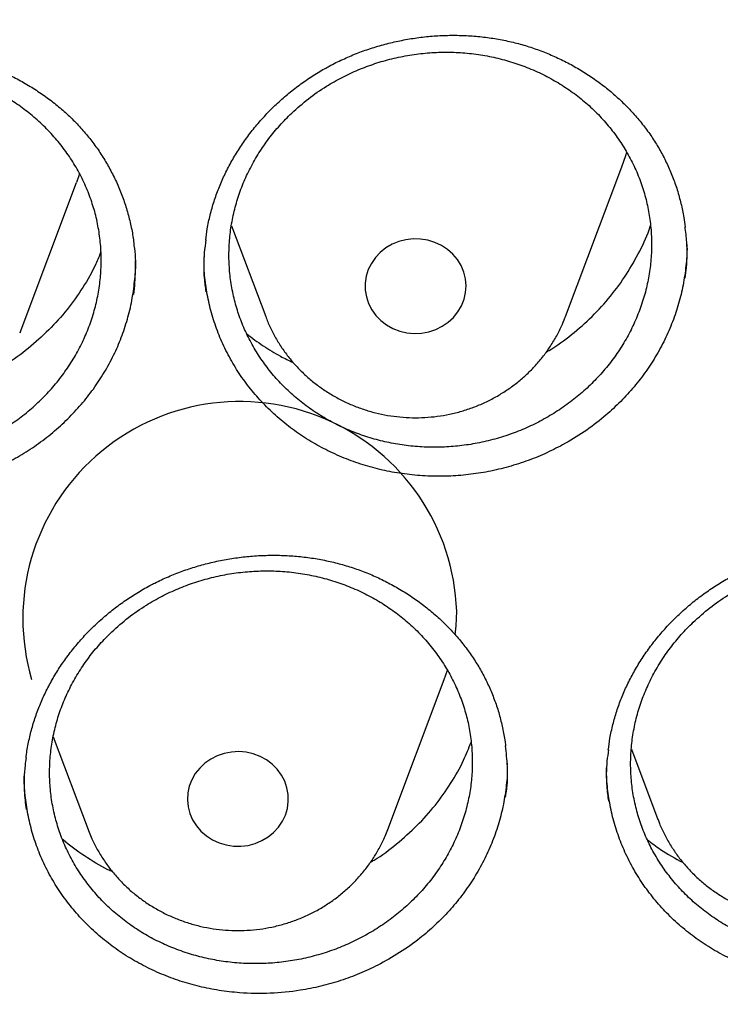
# Model space of a CAD drawing. Header units: millimetres. Extents: x 8 to 795, y 12 to 1770.
# Tile 115 of 136: x 409.44 to 414.99, y 1605.08 to 1612.89. Entities that reach past the tile are written whole.
import ezdxf

# ---------------------------------------------------------------- set-up
doc = ezdxf.new("R2010")
doc.units = ezdxf.units.MM

msp = doc.modelspace()

# ---------------------------------------------------------------- linework, layer by layer
at = {"color": 7, "linetype": 'Continuous', "lineweight": 30}
for p, q in [((413.7667, 1610.5369), (414.2137, 1611.7251)), ((409.9149, 1611.67), (409.8904, 1611.6)), ((409.4434, 1610.4117), (409.8904, 1611.6)), ((411.1193, 1611.2577), (411.3905, 1610.5369)), ((413.7631, 1610.5274), (413.7667, 1610.5369)), ((409.4434, 1610.4117), (409.4409, 1610.4053)), ((412.8054, 1607.6586), (412.831, 1607.7323)), ((412.3584, 1606.4704), (412.8054, 1607.6586)), ((409.7061, 1607.2042), (409.9822, 1606.4704)), ((414.2893, 1607.1073), (414.4989, 1606.5501)), ((413.3049, 1606.996), (413.305, 1606.9828)), ((409.9822, 1606.4704), (409.9851, 1606.4628))]:
    msp.add_line(p, q, dxfattribs=at)
at = {"color": 7, "linetype": 'Continuous', "lineweight": 30, "flags": 128}
for points in [[(414.2137, 1611.7251), (414.2439, 1611.8133), (414.2521, 1611.8406)], [(412.1873, 1610.8564), (412.1794, 1610.8021), (412.18, 1610.7473), (412.189, 1610.6932), (412.2064, 1610.6409), (412.2317, 1610.5915), (412.2644, 1610.5461), (412.3038, 1610.5057), (412.349, 1610.471), (412.3992, 1610.443), (412.4531, 1610.422), (412.5098, 1610.4087), (412.5679, 1610.4032), (412.6262, 1610.4058), (412.6835, 1610.4162), (412.7386, 1610.4344), (412.7903, 1610.46), (412.8375, 1610.4923), (412.8791, 1610.5307), (412.9143, 1610.5744), (412.9424, 1610.6224), (412.9627, 1610.6738), (412.9749, 1610.7274), (412.9786, 1610.782), (412.9738, 1610.8366), (412.9605, 1610.89), (412.9391, 1610.941), (412.91, 1610.9885), (412.8739, 1611.0315), (412.8315, 1611.0692), (412.7836, 1611.1006), (412.7314, 1611.1252), (412.676, 1611.1424), (412.6185, 1611.1518), (412.5601, 1611.1533), (412.5021, 1611.1467), (412.4458, 1611.1324), (412.3922, 1611.1104), (412.3427, 1611.0814), (412.2982, 1611.046), (412.2596, 1611.0048), (412.2279, 1610.9588), (412.2036, 1610.909), (412.1873, 1610.8564)], [(412.893, 1608.0146), (412.8999, 1608.0853), (412.9043, 1608.2001)], [(410.8049, 1606.8645), (410.7851, 1606.813), (410.7735, 1606.7593), (410.7703, 1606.7045), (410.7757, 1606.65), (410.7895, 1606.5968), (410.8115, 1606.546), (410.841, 1606.4987), (410.8776, 1606.456), (410.9204, 1606.4188), (410.9686, 1606.3878), (411.021, 1606.3637), (411.0767, 1606.347), (411.1343, 1606.3381), (411.1927, 1606.3372), (411.2506, 1606.3442), (411.3068, 1606.3591), (411.3601, 1606.3815), (411.4093, 1606.411), (411.4535, 1606.4468), (411.4916, 1606.4883), (411.5228, 1606.5346), (411.5466, 1606.5847), (411.5623, 1606.6374), (411.5697, 1606.6918), (411.5686, 1606.7465), (411.5589, 1606.8006), (411.541, 1606.8527), (411.5152, 1606.9019), (411.482, 1606.947), (411.4422, 1606.987), (411.3966, 1607.0213), (411.3462, 1607.0489), (411.292, 1607.0693), (411.2353, 1607.0822), (411.1771, 1607.0871), (411.1188, 1607.084), (411.0616, 1607.073), (411.0067, 1607.0543), (410.9553, 1607.0283), (410.9085, 1606.9956), (410.8672, 1606.9568), (410.8324, 1606.9128), (410.8049, 1606.8645)]]:
    msp.add_lwpolyline(points, dxfattribs=at)
at = {"color": 7, "linetype": 'Continuous', "lineweight": 30}
msp.add_arc((411.1853, 1608.1432), 1.7199, 1.89482, 196.36603, dxfattribs=at)
for points, knots in [([(356.4037, 1618.2283), (356.4013, 1618.1935), (356.3966, 1618.1228), (356.3904, 1618.0059), (356.3836, 1617.881), (356.3756, 1617.7496), (356.3675, 1617.6087), (356.3596, 1617.4575), (356.3511, 1617.2788), (356.3425, 1617.0702), (356.3344, 1616.8294), (356.3271, 1616.5403), (356.3219, 1616.1986), (356.3208, 1615.7999), (356.3255, 1615.3723), (356.3372, 1614.9124), (356.3571, 1614.4265), (356.3858, 1613.9246), (356.423, 1613.4203), (356.4683, 1612.9175), (356.5218, 1612.4164), (356.5832, 1611.9172), (356.6704, 1611.292), (356.792, 1610.5429), (356.9587, 1609.6727), (357.111, 1608.9838), (357.2344, 1608.4731), (357.3194, 1608.1377), (357.4067, 1607.8084), (357.4938, 1607.4937), (357.5776, 1607.202), (357.6565, 1606.9369), (357.7298, 1606.6981), (357.7967, 1606.4855), (357.8568, 1606.2989), (357.9096, 1606.1384), (357.9547, 1606.0036), (357.9898, 1605.8998), (358.0171, 1605.82), (358.0407, 1605.7514), (358.0669, 1605.6759), (358.0982, 1605.5866), (358.1349, 1605.4828), (358.1812, 1605.3535), (358.2383, 1605.1965), (358.3076, 1605.0093), (358.3867, 1604.8), (358.476, 1604.5689), (358.5761, 1604.316), (358.6855, 1604.0469), (358.8013, 1603.7696), (358.9631, 1603.3924), (359.1731, 1602.9222), (359.4359, 1602.3637), (359.7352, 1601.7579), (360.074, 1601.109), (360.4549, 1600.4213), (360.8466, 1599.7526), (361.2876, 1599.0389), (361.7859, 1598.2788), (362.3478, 1597.475), (362.9346, 1596.6866), (363.4712, 1596.0085), (363.9521, 1595.4302), (364.3742, 1594.9417), (364.8192, 1594.4468), (365.2879, 1593.9461), (365.7468, 1593.476), (366.1921, 1593.0368), (366.6205, 1592.6289), (367.0657, 1592.2198), (367.5272, 1591.8109), (367.9417, 1591.457), (368.296, 1591.1635), (368.578, 1590.935), (368.8416, 1590.7258), (369.0863, 1590.5355), (369.3114, 1590.3633), (369.5073, 1590.2159), (369.6754, 1590.0911), (369.8176, 1589.9868), (369.945, 1589.8942), (370.0499, 1589.8186), (370.1318, 1589.7601), (370.1903, 1589.7184), (370.24, 1589.6832), (370.2964, 1589.6434), (370.3719, 1589.5903), (370.472, 1589.5203), (370.5945, 1589.4354), (370.7396, 1589.3358), (370.9075, 1589.222), (371.1866, 1589.0352), (371.5749, 1588.7817), (372.0709, 1588.4694), (372.5807, 1588.1601), (373.1043, 1587.8545), (373.6415, 1587.5531), (374.2262, 1587.2384), (374.8607, 1586.9125), (375.5468, 1586.5782), (376.2459, 1586.256), (376.9871, 1585.9336), (377.7641, 1585.6167), (378.5755, 1585.3087), (379.3828, 1585.0241), (380.1851, 1584.7623), (380.9769, 1584.524), (381.7576, 1584.3078), (382.5274, 1584.1126), (383.2943, 1583.9355), (384.1383, 1583.7593), (385.0634, 1583.5895), (386.0705, 1583.433), (387.082, 1583.3041), (388.097, 1583.2029), (389.1147, 1583.1297), (390.1343, 1583.0845), (391.1548, 1583.0675), (392.1755, 1583.0789), (393.1953, 1583.1186), (394.2134, 1583.1863), (395.2291, 1583.282), (396.2419, 1583.4056), (397.2528, 1583.5571), (398.2556, 1583.7358), (399.2504, 1583.9413), (400.2365, 1584.1732), (401.2195, 1584.4331), (402.1282, 1584.7006), (402.9645, 1584.9697), (403.7336, 1585.2362), (404.5079, 1585.5243), (405.2944, 1585.8381), (406.092, 1586.1786), (406.8998, 1586.5472), (407.7122, 1586.9427), (408.5279, 1587.3659), (409.1892, 1587.7311), (409.6921, 1588.0213), (410.0304, 1588.2217), (410.3477, 1588.4143), (410.6431, 1588.5977), (410.9155, 1588.7705), (411.1656, 1588.9322), (411.3938, 1589.0824), (411.6022, 1589.2218), (411.7861, 1589.3465), (411.9468, 1589.457), (412.0847, 1589.5529), (412.2041, 1589.6366), (412.2995, 1589.7041), (412.3815, 1589.7624), (412.4628, 1589.8206), (412.5595, 1589.8902), (412.6735, 1589.973), (412.805, 1590.0694), (412.9539, 1590.1796), (413.1166, 1590.3015), (413.2891, 1590.4324), (413.4672, 1590.5693), (413.6494, 1590.7113), (413.9068, 1590.9147), (414.2428, 1591.1862), (414.6597, 1591.534), (415.0919, 1591.9066), (415.5381, 1592.3048), (415.9972, 1592.7297), (416.4201, 1593.1364), (416.805, 1593.5193), (417.1447, 1593.8673), (417.4754, 1594.216), (417.7905, 1594.5577), (418.0886, 1594.8901), (418.3861, 1595.2307), (418.681, 1595.5777), (418.9717, 1595.9296), (419.2419, 1596.2658), (419.494, 1596.5877), (419.7284, 1596.8945), (419.9455, 1597.1854), (420.1443, 1597.4577), (420.3313, 1597.7193), (420.5174, 1597.9849), (420.7125, 1598.2693), (420.9201, 1598.5793), (421.1394, 1598.9151), (421.3695, 1599.2774), (421.6093, 1599.6667), (421.8579, 1600.0836), (422.0943, 1600.4944), (422.3175, 1600.8954), (422.5264, 1601.283), (422.7356, 1601.6845), (422.9389, 1602.0887), (423.1377, 1602.4983), (423.3278, 1602.9048), (423.5087, 1603.3064), (423.6739, 1603.6868), (423.8242, 1604.0456), (423.9606, 1604.3824), (424.0839, 1604.6968), (424.1949, 1604.9887), (424.2802, 1605.2196), (424.3423, 1605.3912), (424.3829, 1605.5049), (424.4166, 1605.6003), (424.4435, 1605.6773), (424.4648, 1605.7388), (424.4862, 1605.8006), (424.5123, 1605.8767), (424.5467, 1605.978), (424.5885, 1606.1027), (424.6456, 1606.2756), (424.7164, 1606.4949), (424.7989, 1606.758), (424.8839, 1607.038), (424.9707, 1607.334), (425.0668, 1607.6744), (425.1714, 1608.0625), (425.2831, 1608.5016), (425.3941, 1608.9665), (425.4949, 1609.4199), (425.5857, 1609.8584), (425.6668, 1610.2786), (425.7445, 1610.7133), (425.8323, 1611.2491), (425.9225, 1611.8738), (426.0074, 1612.5765), (426.0742, 1613.2567), (426.1243, 1613.9141), (426.1594, 1614.5483), (426.1807, 1615.1589), (426.1883, 1615.6554), (426.1887, 1616.0435), (426.1862, 1616.3291), (426.1813, 1616.6077), (426.1741, 1616.875), (426.1655, 1617.1283), (426.1554, 1617.3755), (426.1441, 1617.6138), (426.1317, 1617.8412), (426.1195, 1618.0429), (426.1105, 1618.1696), (426.1063, 1618.2283)], [0, 0, 0, 0, 0.000951, 0.00193, 0.003036, 0.004253, 0.00557, 0.006974, 0.008466, 0.010552, 0.012788, 0.015174, 0.018604, 0.022304, 0.026272, 0.03051, 0.035109, 0.039809, 0.0445, 0.049182, 0.053854, 0.058517, 0.063171, 0.071403, 0.079606, 0.08778, 0.090983, 0.094182, 0.097376, 0.100428, 0.103231, 0.105785, 0.10809, 0.110147, 0.111955, 0.113514, 0.114824, 0.115886, 0.116546, 0.117156, 0.117891, 0.118757, 0.119771, 0.120935, 0.122551, 0.124388, 0.126447, 0.128728, 0.13123, 0.133951, 0.136743, 0.139516, 0.145262, 0.150923, 0.1565, 0.163835, 0.171017, 0.178053, 0.185051, 0.193962, 0.202877, 0.211797, 0.220722, 0.226386, 0.232222, 0.238234, 0.244421, 0.250785, 0.255992, 0.261311, 0.266742, 0.272286, 0.27791, 0.281398, 0.284647, 0.287657, 0.290428, 0.29296, 0.295254, 0.296996, 0.29857, 0.299975, 0.301212, 0.302031, 0.302668, 0.303134, 0.303663, 0.304513, 0.305603, 0.306932, 0.308499, 0.310306, 0.312352, 0.317473, 0.322689, 0.327986, 0.333366, 0.338829, 0.344373, 0.351014, 0.357768, 0.364616, 0.371408, 0.379162, 0.386804, 0.394332, 0.401748, 0.409052, 0.416116, 0.423071, 0.429942, 0.436807, 0.445722, 0.454637, 0.463552, 0.472466, 0.481381, 0.490295, 0.49921, 0.508124, 0.517039, 0.525953, 0.534868, 0.543782, 0.552714, 0.561687, 0.570523, 0.5794, 0.588318, 0.597277, 0.604345, 0.611477, 0.618749, 0.626162, 0.633856, 0.641697, 0.649684, 0.657818, 0.6661, 0.66977, 0.673275, 0.676573, 0.679664, 0.682548, 0.68518, 0.687613, 0.689846, 0.691879, 0.693552, 0.69506, 0.696371, 0.697452, 0.698185, 0.699064, 0.700127, 0.701375, 0.702837, 0.704492, 0.706336, 0.708286, 0.710293, 0.712359, 0.714483, 0.719094, 0.723957, 0.729073, 0.73444, 0.74006, 0.745932, 0.750271, 0.754723, 0.75908, 0.763275, 0.767308, 0.77118, 0.775537, 0.779669, 0.783578, 0.787262, 0.79079, 0.794084, 0.797145, 0.799974, 0.80285, 0.805987, 0.809384, 0.813035, 0.816945, 0.821115, 0.825545, 0.830235, 0.834102, 0.838129, 0.842317, 0.846532, 0.850561, 0.854837, 0.85888, 0.862688, 0.866263, 0.869603, 0.87271, 0.875584, 0.878223, 0.879511, 0.880626, 0.881559, 0.88231, 0.882879, 0.883358, 0.884118, 0.885104, 0.886317, 0.887757, 0.890141, 0.892693, 0.895393, 0.898242, 0.901239, 0.905195, 0.909383, 0.913804, 0.918457, 0.922275, 0.926237, 0.930343, 0.934543, 0.941328, 0.94789, 0.954228, 0.960343, 0.966236, 0.971905, 0.977351, 0.980059, 0.98271, 0.985301, 0.987816, 0.990158, 0.992312, 0.994612, 0.996657, 0.99845, 1, 1, 1, 1]), ([(411.8948, 1612.5231), (411.9123, 1612.5323), (411.9645, 1612.5598), (412.0542, 1612.6009), (412.1648, 1612.6445), (412.2786, 1612.6817), (412.3952, 1612.7126), (412.514, 1612.7369), (412.6344, 1612.7545), (412.7557, 1612.765), (412.8772, 1612.7686), (412.9982, 1612.7652), (413.1179, 1612.7547), (413.2358, 1612.7373), (413.3511, 1612.7131), (413.4635, 1612.6821), (413.5733, 1612.6445), (413.6808, 1612.6002), (413.786, 1612.5492), (413.8882, 1612.4917), (413.9868, 1612.428), (414.0811, 1612.3584), (414.1704, 1612.2834), (414.2541, 1612.2036), (414.3316, 1612.1193), (414.4024, 1612.0313), (414.4663, 1611.94), (414.5231, 1611.8455), (414.5732, 1611.7476), (414.6167, 1611.6461), (414.6536, 1611.5411), (414.6833, 1611.4332), (414.7042, 1611.3349), (414.712, 1611.2723), (414.7151, 1611.2469)], [0, 0, 0, 0, 0.015847, 0.047261, 0.078829, 0.110621, 0.142614, 0.174769, 0.207039, 0.23937, 0.27169, 0.30393, 0.336034, 0.367956, 0.399658, 0.431108, 0.462405, 0.494115, 0.526172, 0.55851, 0.591055, 0.623718, 0.656407, 0.689003, 0.721423, 0.753593, 0.78546, 0.817023, 0.848565, 0.880497, 0.912709, 0.945153, 0.977771, 1, 1, 1, 1]), ([(407.2474, 1612.2373), (407.2631, 1612.249), (407.3098, 1612.2838), (407.3911, 1612.3378), (407.4928, 1612.3973), (407.5988, 1612.4512), (407.7088, 1612.4993), (407.8221, 1612.5412), (407.9383, 1612.5767), (408.0567, 1612.6056), (408.1766, 1612.6276), (408.2973, 1612.6426), (408.418, 1612.6505), (408.5382, 1612.6514), (408.6572, 1612.6451), (408.7745, 1612.6319), (408.8903, 1612.6116), (409.0051, 1612.5845), (409.1188, 1612.5504), (409.2307, 1612.5095), (409.3402, 1612.462), (409.4464, 1612.408), (409.5487, 1612.348), (409.6464, 1612.2824), (409.7387, 1612.2115), (409.8251, 1612.1359), (409.9052, 1612.0561), (409.9789, 1611.972), (410.0465, 1611.8837), (410.1083, 1611.7908), (410.1641, 1611.6935), (410.2136, 1611.5922), (410.2563, 1611.4876), (410.2921, 1611.3801), (410.3202, 1611.2705), (410.3384, 1611.1794), (410.3443, 1611.1246), (410.3462, 1611.1073)], [0, 0, 0, 0, 0.014514, 0.043343, 0.072311, 0.10148, 0.130831, 0.160329, 0.189932, 0.219591, 0.249242, 0.278821, 0.308277, 0.337566, 0.366653, 0.395506, 0.424208, 0.45326, 0.482626, 0.512247, 0.542053, 0.571964, 0.601896, 0.631739, 0.661416, 0.690863, 0.720029, 0.748909, 0.777765, 0.806988, 0.836476, 0.866189, 0.896073, 0.92607, 0.956121, 0.986147, 1, 1, 1, 1]), ([(411.5965, 1612.1502), (411.5644, 1612.1182), (411.5, 1612.0541), (411.4136, 1611.9482), (411.3352, 1611.8353), (411.2676, 1611.7168), (411.211, 1611.5945), (411.1656, 1611.469), (411.1312, 1611.3393), (411.1087, 1611.208), (411.0981, 1611.0761), (411.0993, 1610.9448), (411.1124, 1610.813), (411.1375, 1610.6833), (411.1741, 1610.5568), (411.2217, 1610.4345), (411.2808, 1610.3154), (411.3506, 1610.2019), (411.4302, 1610.095), (411.5189, 1609.9954), (411.6174, 1609.9023), (411.7241, 1609.8179), (411.8378, 1609.7426), (411.9576, 1609.6769), (412.0845, 1609.6204), (412.216, 1609.5745), (412.3511, 1609.5394), (412.4885, 1609.5151), (412.6295, 1609.5016), (412.771, 1609.4994), (412.9118, 1609.5084), (413.0513, 1609.5282), (413.1906, 1609.5593), (413.3267, 1609.6013), (413.458, 1609.6534), (413.5838, 1609.7152), (413.7053, 1609.7873), (413.8198, 1609.8685), (413.9264, 1609.9579), (414.0244, 1610.0546), (414.1146, 1610.1596), (414.1949, 1610.2709), (414.2647, 1610.3874), (414.3239, 1610.5081), (414.3726, 1610.6341), (414.4096, 1610.7629), (414.4349, 1610.8934), (414.4485, 1611.0245), (414.4503, 1611.1572), (414.4401, 1611.2891), (414.418, 1611.4188), (414.3846, 1611.5455), (414.3393, 1611.6701), (414.2829, 1611.7901), (414.2159, 1611.9046), (414.1392, 1612.0126), (414.052, 1612.1151), (413.9557, 1612.2098), (413.8514, 1612.2961), (413.74, 1612.3733), (413.6206, 1612.4421), (413.4953, 1612.5009), (413.3653, 1612.5492), (413.2318, 1612.5869), (413.0936, 1612.6142), (412.9535, 1612.6303), (412.8129, 1612.6352), (412.6723, 1612.6291), (412.5307, 1612.6118), (412.3911, 1612.5834), (412.255, 1612.5443), (412.1232, 1612.495), (411.9946, 1612.4351), (411.8617, 1612.3593), (411.7261, 1612.2662), (411.6398, 1612.189), (411.5965, 1612.1502)], [0, 0, 0, 0, 0.013178, 0.026448, 0.040007, 0.053665, 0.066891, 0.080209, 0.093671, 0.10733, 0.120554, 0.13387, 0.147329, 0.160985, 0.17421, 0.187527, 0.200987, 0.214644, 0.227874, 0.241196, 0.254661, 0.268323, 0.281559, 0.294888, 0.30836, 0.322028, 0.335269, 0.348603, 0.362081, 0.375755, 0.38895, 0.402237, 0.415813, 0.429489, 0.442729, 0.456063, 0.469539, 0.483213, 0.496448, 0.509775, 0.523246, 0.536914, 0.550142, 0.563463, 0.576928, 0.590588, 0.603813, 0.617129, 0.630589, 0.644246, 0.65747, 0.670786, 0.684246, 0.697902, 0.71113, 0.72445, 0.737913, 0.751573, 0.764807, 0.778134, 0.791604, 0.80527, 0.81851, 0.831843, 0.845319, 0.858991, 0.872186, 0.885473, 0.899049, 0.912725, 0.925967, 0.939301, 0.952779, 0.966454, 0.983134, 1, 1, 1, 1]), ([(407.2316, 1612.0445), (407.2655, 1612.0748), (407.3335, 1612.1355), (407.446, 1612.2172), (407.5661, 1612.2913), (407.6924, 1612.3554), (407.8231, 1612.4092), (407.9571, 1612.4525), (408.0958, 1612.4856), (408.2363, 1612.5075), (408.3777, 1612.5182), (408.5186, 1612.518), (408.6602, 1612.5065), (408.7996, 1612.4839), (408.9358, 1612.4504), (409.0676, 1612.4065), (409.1962, 1612.3518), (409.3186, 1612.2872), (409.434, 1612.2134), (409.542, 1612.1309), (409.6431, 1612.039), (409.7352, 1611.9393), (409.8172, 1611.8332), (409.889, 1611.7214), (409.951, 1611.6028), (410.0017, 1611.4798), (410.041, 1611.3535), (410.0685, 1611.225), (410.0845, 1611.0931), (410.0885, 1610.9606), (410.0804, 1610.8283), (410.0607, 1610.6977), (410.0289, 1610.5674), (409.9857, 1610.4402), (409.9313, 1610.3169), (409.8665, 1610.1988), (409.7907, 1610.0847), (409.7051, 1609.9772), (409.6105, 1609.8768), (409.508, 1609.7845), (409.3966, 1609.6995), (409.2783, 1609.6237), (409.1542, 1609.5575), (409.0255, 1609.5014), (408.891, 1609.455), (408.7534, 1609.4195), (408.6137, 1609.3949), (408.4732, 1609.3814), (408.3308, 1609.3788), (408.1893, 1609.3876), (408.0498, 1609.4075), (407.9135, 1609.438), (407.7792, 1609.4797), (407.6285, 1609.5404), (407.4653, 1609.6265), (407.3153, 1609.7314), (407.1955, 1609.836), (407.1018, 1609.9332), (407.0177, 1610.0371), (406.9425, 1610.1487), (406.8781, 1610.2657), (406.8248, 1610.3872), (406.7828, 1610.512), (406.752, 1610.6413), (406.7332, 1610.7724), (406.7264, 1610.9044), (406.7314, 1611.036), (406.7483, 1611.1684), (406.7772, 1611.2989), (406.8175, 1611.4265), (406.8688, 1611.5501), (406.9315, 1611.6707), (407.0111, 1611.7954), (407.1091, 1611.9227), (407.1906, 1612.0037), (407.2316, 1612.0445)], [0, 0, 0, 0, 0.013185, 0.026462, 0.040028, 0.053693, 0.066926, 0.080276, 0.093721, 0.107386, 0.120623, 0.133977, 0.147426, 0.161096, 0.174337, 0.18767, 0.201147, 0.21482, 0.228013, 0.241298, 0.254872, 0.268546, 0.281784, 0.295115, 0.308589, 0.32226, 0.335493, 0.348843, 0.362288, 0.375954, 0.389182, 0.402527, 0.415967, 0.429628, 0.442854, 0.456196, 0.469634, 0.483291, 0.496518, 0.509862, 0.5233, 0.536958, 0.550189, 0.563536, 0.576978, 0.590641, 0.603877, 0.617229, 0.630677, 0.644344, 0.657584, 0.670917, 0.684393, 0.698065, 0.717926, 0.738104, 0.751778, 0.765017, 0.778349, 0.791825, 0.805497, 0.818732, 0.832083, 0.84553, 0.859197, 0.872427, 0.885773, 0.899215, 0.912877, 0.926103, 0.939446, 0.952884, 0.966542, 0.983178, 1, 1, 1, 1]), ([(410.915, 1611.1431), (410.9187, 1611.173), (410.9272, 1611.2397), (410.9493, 1611.3419), (410.9795, 1611.4492), (411.0171, 1611.5543), (411.0619, 1611.6575), (411.1138, 1611.7589), (411.1728, 1611.8581), (411.2387, 1611.9544), (411.3109, 1612.0473), (411.3893, 1612.1362), (411.4734, 1612.2206), (411.5626, 1612.2999), (411.6564, 1612.3737), (411.7545, 1612.4415), (411.8347, 1612.4903), (411.8822, 1612.5163), (411.8948, 1612.5231)], [0, 0, 0, 0, 0.053229, 0.119113, 0.184254, 0.248829, 0.31394, 0.37957, 0.445643, 0.512065, 0.578722, 0.645489, 0.71221, 0.778747, 0.844992, 0.910858, 0.976286, 1, 1, 1, 1]), ([(358.9644, 1612.1596), (358.9677, 1612.1309), (358.9888, 1611.9472), (359.0351, 1611.6094), (359.1037, 1611.1463), (359.1806, 1610.6843), (359.2648, 1610.2235), (359.3565, 1609.7639), (359.4558, 1609.3057), (359.5625, 1608.849), (359.6767, 1608.3938), (359.7982, 1607.9404), (359.9272, 1607.4888), (360.0635, 1607.039), (360.2072, 1606.5913), (360.3582, 1606.1457), (360.5164, 1605.7024), (360.6818, 1605.2613), (360.8544, 1604.8227), (361.0342, 1604.3866), (361.2211, 1603.9532), (361.415, 1603.5225), (361.6159, 1603.0946), (361.8238, 1602.6697), (362.0386, 1602.2478), (362.2603, 1601.8291), (362.4888, 1601.4136), (362.724, 1601.0014), (362.966, 1600.5926), (363.2146, 1600.1874), (363.4698, 1599.7858), (363.7315, 1599.388), (363.9997, 1598.9939), (364.2743, 1598.6038), (364.5552, 1598.2176), (364.8424, 1597.8355), (365.1358, 1597.4576), (365.4354, 1597.084), (365.741, 1596.7147), (366.0526, 1596.3498), (366.3701, 1595.9895), (366.6935, 1595.6338), (367.0227, 1595.2828), (367.3575, 1594.9366), (367.698, 1594.5952), (368.044, 1594.2587), (368.3955, 1593.9273), (368.7523, 1593.601), (369.1144, 1593.2798), (369.4817, 1592.9639), (369.8542, 1592.6533), (370.2317, 1592.3481), (370.6141, 1592.0484), (371.0013, 1591.7542), (371.3933, 1591.4656), (371.79, 1591.1827), (372.1913, 1590.9055), (372.597, 1590.6341), (373.0072, 1590.3686), (373.4216, 1590.1091), (373.8402, 1589.8555), (374.2629, 1589.608), (374.6896, 1589.3666), (375.1202, 1589.1313), (375.5546, 1588.9023), (375.9927, 1588.6795), (376.4343, 1588.4631), (376.8795, 1588.2531), (377.328, 1588.0495), (377.7798, 1587.8523), (378.2347, 1587.6617), (378.6928, 1587.4777), (379.1537, 1587.3002), (379.6175, 1587.1295), (380.0841, 1586.9654), (380.5533, 1586.808), (381.025, 1586.6574), (381.4991, 1586.5137), (381.9755, 1586.3767), (382.454, 1586.2466), (382.9347, 1586.1235), (383.4173, 1586.0072), (383.9017, 1585.8979), (384.3879, 1585.7956), (384.8757, 1585.7003), (385.3649, 1585.6121), (385.8556, 1585.5309), (386.3475, 1585.4567), (386.8406, 1585.3896), (387.3348, 1585.3297), (387.8298, 1585.2768), (388.3257, 1585.2311), (388.8222, 1585.1925), (389.3193, 1585.1611), (389.8169, 1585.1369), (390.3148, 1585.1197), (390.8129, 1585.1098), (391.3111, 1585.107), (391.8094, 1585.1114), (392.3074, 1585.123), (392.8053, 1585.1417), (393.3028, 1585.1676), (393.7998, 1585.2006), (394.2962, 1585.2408), (394.7918, 1585.2881), (395.2867, 1585.3426), (395.7806, 1585.4041), (396.2734, 1585.4728), (396.7651, 1585.5486), (397.2555, 1585.6314), (397.7444, 1585.7212), (398.2319, 1585.8181), (398.7176, 1585.922), (399.2017, 1586.0328), (399.6839, 1586.1506), (400.164, 1586.2754), (400.6421, 1586.407), (401.118, 1586.5455), (401.5916, 1586.6908), (402.0628, 1586.8429), (402.5314, 1587.0018), (402.9973, 1587.1674), (403.4605, 1587.3397), (403.9208, 1587.5186), (404.3782, 1587.7042), (404.8324, 1587.8963), (405.2835, 1588.0949), (405.7313, 1588.2999), (406.1757, 1588.5114), (406.6165, 1588.7293), (407.0538, 1588.9534), (407.4873, 1589.1839), (407.9171, 1589.4205), (408.3429, 1589.6633), (408.7647, 1589.9122), (409.1824, 1590.1672), (409.5958, 1590.4281), (410.005, 1590.6949), (410.4097, 1590.9676), (410.81, 1591.2461), (411.2056, 1591.5303), (411.5966, 1591.8202), (411.9828, 1592.1157), (412.3641, 1592.4166), (412.7404, 1592.7231), (413.1117, 1593.0349), (413.4779, 1593.352), (413.8388, 1593.6744), (414.1945, 1594.0019), (414.5447, 1594.3344), (414.8895, 1594.672), (415.2287, 1595.0145), (415.5623, 1595.3618), (415.8902, 1595.7139), (416.2122, 1596.0707), (416.5284, 1596.4321), (416.8387, 1596.7979), (417.143, 1597.1682), (417.4411, 1597.5428), (417.7332, 1597.9217), (418.019, 1598.3047), (418.2985, 1598.6918), (418.5716, 1599.0829), (418.8384, 1599.4778), (419.0986, 1599.8766), (419.3523, 1600.279), (419.5994, 1600.685), (419.8399, 1601.0946), (420.0736, 1601.5075), (420.3006, 1601.9238), (420.5207, 1602.3433), (420.7339, 1602.7659), (420.9403, 1603.1915), (421.1396, 1603.62), (421.3319, 1604.0513), (421.5172, 1604.4854), (421.6953, 1604.9221), (421.8663, 1605.3613), (422.0302, 1605.8029), (422.1867, 1606.2468), (422.336, 1606.6928), (422.478, 1607.141), (422.6127, 1607.5912), (422.74, 1608.0433), (422.8599, 1608.4971), (422.9724, 1608.9526), (423.0774, 1609.4097), (423.1749, 1609.8682), (423.265, 1610.3281), (423.3475, 1610.7892), (423.4226, 1611.2515), (423.4896, 1611.7148), (423.5367, 1612.0703), (423.559, 1612.2715), (423.5641, 1612.3178)], [0, 0, 0, 0, 0.000972, 0.00622, 0.011468, 0.016716, 0.021964, 0.027212, 0.03246, 0.037709, 0.042957, 0.048205, 0.053453, 0.058702, 0.06395, 0.069198, 0.074447, 0.079695, 0.084943, 0.090192, 0.095441, 0.100689, 0.105938, 0.111186, 0.116435, 0.121684, 0.126933, 0.132182, 0.13743, 0.142679, 0.147928, 0.153177, 0.158426, 0.163676, 0.168925, 0.174174, 0.179423, 0.184673, 0.189922, 0.195171, 0.200421, 0.20567, 0.21092, 0.21617, 0.221419, 0.226669, 0.231919, 0.237169, 0.242418, 0.247668, 0.252918, 0.258168, 0.263418, 0.268668, 0.273918, 0.279169, 0.284419, 0.289669, 0.294919, 0.30017, 0.30542, 0.31067, 0.315921, 0.321171, 0.326422, 0.331672, 0.336923, 0.342173, 0.347424, 0.352674, 0.357925, 0.363176, 0.368426, 0.373677, 0.378928, 0.384178, 0.389429, 0.39468, 0.399931, 0.405182, 0.410432, 0.415683, 0.420934, 0.426185, 0.431436, 0.436687, 0.441938, 0.447189, 0.45244, 0.457691, 0.462942, 0.468193, 0.473444, 0.478694, 0.483945, 0.489196, 0.494447, 0.499698, 0.504949, 0.5102, 0.515451, 0.520702, 0.525953, 0.531204, 0.536455, 0.541706, 0.546957, 0.552208, 0.557459, 0.56271, 0.567961, 0.573212, 0.578463, 0.583714, 0.588965, 0.594216, 0.599467, 0.604718, 0.609968, 0.615219, 0.62047, 0.625721, 0.630972, 0.636222, 0.641473, 0.646724, 0.651975, 0.657225, 0.662476, 0.667726, 0.672977, 0.678228, 0.683478, 0.688729, 0.693979, 0.69923, 0.70448, 0.70973, 0.714981, 0.720231, 0.725481, 0.730732, 0.735982, 0.741232, 0.746482, 0.751732, 0.756982, 0.762232, 0.767482, 0.772732, 0.777982, 0.783232, 0.788481, 0.793731, 0.798981, 0.80423, 0.80948, 0.81473, 0.819979, 0.825228, 0.830478, 0.835727, 0.840976, 0.846226, 0.851475, 0.856724, 0.861973, 0.867222, 0.872471, 0.87772, 0.882969, 0.888218, 0.893467, 0.898715, 0.903964, 0.909213, 0.914461, 0.91971, 0.924958, 0.930207, 0.935455, 0.940704, 0.945952, 0.9512, 0.956449, 0.961697, 0.966945, 0.972193, 0.977442, 0.98269, 0.987938, 0.993186, 0.998434, 1, 1, 1, 1]), ([(413.6136, 1610.2549), (413.6211, 1610.2591), (413.6927, 1610.2991), (413.8163, 1610.3929), (413.9808, 1610.5357), (414.1261, 1610.6965), (414.2534, 1610.8701), (414.3572, 1611.0559), (414.419, 1611.1866), (414.4396, 1611.256), (414.4404, 1611.2587)], [0, 0, 0, 0, 0.019123, 0.181505, 0.343374, 0.505776, 0.668696, 0.831098, 0.993581, 1, 1, 1, 1]), ([(414.7145, 1610.8426), (414.7186, 1610.8707), (414.7324, 1610.9652), (414.7334, 1611.1023), (414.7197, 1611.2092), (414.7145, 1611.2499)], [0, 0, 0, 0, 0.207187, 0.697732, 1, 1, 1, 1]), ([(410.3463, 1610.7126), (410.3516, 1610.7752), (410.3628, 1610.9048), (410.3599, 1611.0386), (410.3478, 1611.1076), (410.3473, 1611.1106)], [0, 0, 0, 0, 0.471472, 0.977054, 1, 1, 1, 1]), ([(410.9165, 1611.1459), (410.9118, 1611.112), (410.8976, 1611.0114), (410.8975, 1610.8729), (410.9112, 1610.7704), (410.9161, 1610.7342)], [0, 0, 0, 0, 0.2474176, 0.7334599, 1, 1, 1, 1]), ([(414.7293, 1611.1093), (414.7295, 1611.103), (414.7317, 1611.0464), (414.7228, 1610.9383), (414.7016, 1610.7879), (414.6656, 1610.6397), (414.6173, 1610.4954), (414.5556, 1610.3535), (414.4815, 1610.2171), (414.3957, 1610.0871), (414.2994, 1609.9646), (414.1917, 1609.8486), (414.0645, 1609.733), (413.9166, 1609.6199), (413.802, 1609.5532), (413.7443, 1609.5196)], [0, 0, 0, 0, 0.009924, 0.089302, 0.169983, 0.248166, 0.326896, 0.406256, 0.486922, 0.565045, 0.643714, 0.723011, 0.803609, 0.90127, 1, 1, 1, 1]), ([(410.0838, 1611.0493), (410.0712, 1611.0175), (410.0325, 1610.9201), (409.9434, 1610.7663), (409.8193, 1610.5905), (409.674, 1610.4285), (409.5101, 1610.2835), (409.3827, 1610.1859), (409.307, 1610.1434), (409.2955, 1610.137)], [0, 0, 0, 0, 0.085721, 0.26262, 0.438957, 0.615284, 0.792174, 0.968501, 1, 1, 1, 1]), ([(413.7443, 1609.5196), (413.6973, 1609.4954), (413.6028, 1609.4468), (413.4527, 1609.3876), (413.2967, 1609.3388), (413.1376, 1609.3027), (412.977, 1609.2795), (412.816, 1609.2691), (412.6532, 1609.2714), (412.4921, 1609.2864), (412.334, 1609.314), (412.1802, 1609.3539), (412.0292, 1609.4063), (411.8843, 1609.4705), (411.7466, 1609.5458), (411.6172, 1609.6312), (411.495, 1609.7277), (411.3824, 1609.8335), (411.2803, 1609.9478), (411.1894, 1610.0695), (411.1091, 1610.1996), (411.0413, 1610.3356), (410.9865, 1610.4762), (410.9446, 1610.6201), (410.9162, 1610.7686), (410.9015, 1610.8996), (410.9019, 1610.9811), (410.902, 1611.0113)], [0, 0, 0, 0, 0.040038, 0.080358, 0.121555, 0.163053, 0.203034, 0.243597, 0.284449, 0.325894, 0.365964, 0.406319, 0.447109, 0.488494, 0.528519, 0.568824, 0.609453, 0.650744, 0.690808, 0.731153, 0.771935, 0.813311, 0.85335, 0.893671, 0.934317, 0.975628, 1, 1, 1, 1]), ([(409.3003, 1609.3578), (409.3473, 1609.3821), (409.4416, 1609.4308), (409.5757, 1609.5183), (409.7037, 1609.6162), (409.8222, 1609.7237), (409.9299, 1609.8392), (410.0264, 1609.9619), (410.1126, 1610.0929), (410.1866, 1610.2295), (410.248, 1610.3707), (410.296, 1610.515), (410.3318, 1610.664), (410.3525, 1610.8143), (410.3611, 1610.9206), (410.359, 1610.9753), (410.3588, 1610.9806)], [0, 0, 0, 0, 0.075273, 0.151078, 0.228538, 0.306565, 0.381876, 0.457729, 0.534403, 0.612192, 0.687314, 0.763108, 0.839445, 0.917034, 0.991985, 1, 1, 1, 1]), ([(411.3909, 1610.5386), (411.396, 1610.5245), (411.4117, 1610.4807), (411.4458, 1610.41), (411.4925, 1610.3269), (411.5461, 1610.2478), (411.6059, 1610.1728), (411.6716, 1610.1025), (411.7427, 1610.0373), (411.819, 1609.9776), (411.9, 1609.9237), (411.985, 1609.876), (412.0738, 1609.8348), (412.1657, 1609.8004), (412.2602, 1609.7729), (412.3567, 1609.7526), (412.4546, 1609.7396), (412.5533, 1609.734), (412.6522, 1609.7358), (412.7508, 1609.7451), (412.8483, 1609.7617), (412.9443, 1609.7857), (413.038, 1609.8168), (413.1289, 1609.8549), (413.2165, 1609.8998), (413.3001, 1609.9511), (413.3793, 1610.0086), (413.4536, 1610.0718), (413.5224, 1610.1405), (413.5854, 1610.2141), (413.6423, 1610.2921), (413.6924, 1610.3743), (413.7329, 1610.4526), (413.7534, 1610.5048), (413.7622, 1610.5272)], [0, 0, 0, 0, 0.014898, 0.04648, 0.078097, 0.109756, 0.141465, 0.173226, 0.205045, 0.23692, 0.268854, 0.300844, 0.332887, 0.364981, 0.397119, 0.429298, 0.461511, 0.493753, 0.526018, 0.558297, 0.590584, 0.62287, 0.655149, 0.687412, 0.719652, 0.751861, 0.784033, 0.816159, 0.848235, 0.880254, 0.912214, 0.944112, 0.975949, 1, 1, 1, 1]), ([(411.2404, 1610.4012), (411.2404, 1610.4012), (411.2808, 1610.3658), (411.3696, 1610.3054), (411.4918, 1610.2282), (411.5739, 1610.1888), (411.6079, 1610.1725)], [0, 0, 0, 0, 0.000156, 0.376518, 0.741949, 1, 1, 1, 1]), ([(410.5119, 1608.4242), (410.5296, 1608.4329), (410.5825, 1608.459), (410.6732, 1608.4978), (410.7848, 1608.5385), (410.8995, 1608.5728), (411.0167, 1608.6008), (411.1361, 1608.6221), (411.2568, 1608.6367), (411.3782, 1608.6444), (411.4997, 1608.6451), (411.6205, 1608.6388), (411.7398, 1608.6256), (411.8571, 1608.6055), (411.9717, 1608.5788), (412.0832, 1608.5454), (412.1919, 1608.5054), (412.2981, 1608.4589), (412.4018, 1608.4058), (412.5024, 1608.3462), (412.5993, 1608.2806), (412.6916, 1608.2093), (412.7789, 1608.1326), (412.8604, 1608.0513), (412.9357, 1607.9658), (413.0042, 1607.8766), (413.0657, 1607.7844), (413.1199, 1607.6892), (413.1674, 1607.5907), (413.2083, 1607.4887), (413.2425, 1607.3835), (413.2691, 1607.2755), (413.2856, 1607.1906), (413.2907, 1607.1416), (413.2919, 1607.1297)], [0, 0, 0, 0, 0.0160356, 0.0478007, 0.0797225, 0.1118726, 0.144226, 0.1767453, 0.2093823, 0.2420814, 0.2747719, 0.3073826, 0.3398571, 0.3721471, 0.404216, 0.4360301, 0.4676925, 0.4997736, 0.5322068, 0.5649282, 0.5978601, 0.6309155, 0.6640016, 0.6969968, 0.7298168, 0.7623891, 0.794657, 0.8266196, 0.8585622, 0.8909003, 0.9235224, 0.9563795, 0.9894123, 1, 1, 1, 1]), ([(414.779, 1608.1133), (414.7469, 1608.0812), (414.6825, 1608.0169), (414.5962, 1607.9108), (414.518, 1607.7977), (414.4505, 1607.6792), (414.394, 1607.5568), (414.3488, 1607.4314), (414.3146, 1607.302), (414.2924, 1607.171), (414.282, 1607.0394), (414.2835, 1606.9086), (414.2969, 1606.7773), (414.3222, 1606.6483), (414.3592, 1606.5224), (414.4071, 1606.4008), (414.4666, 1606.2825), (414.5367, 1606.1699), (414.6167, 1606.0638), (414.7057, 1605.9651), (414.8047, 1605.8731), (414.9116, 1605.7896), (415.0259, 1605.7153), (415.146, 1605.6506), (415.2733, 1605.5952), (415.405, 1605.5504), (415.5401, 1605.5163), (415.6778, 1605.493), (415.8192, 1605.4805), (415.9615, 1605.4793), (416.103, 1605.4892), (416.2427, 1605.51), (416.382, 1605.5419), (416.518, 1605.5846), (416.6495, 1605.6375), (416.7755, 1605.7), (416.897, 1605.7727), (417.0115, 1605.8543), (417.1181, 1605.9442), (417.2161, 1606.0413), (417.3062, 1606.1466), (417.3863, 1606.2579), (417.4561, 1606.3746), (417.515, 1606.4953), (417.5635, 1606.6212), (417.6004, 1606.7497), (417.6255, 1606.88), (417.6388, 1607.0107), (417.6403, 1607.143), (417.6298, 1607.2742), (417.6074, 1607.4035), (417.5737, 1607.5295), (417.5281, 1607.6534), (417.4713, 1607.7726), (417.404, 1607.8863), (417.3269, 1607.9935), (417.2393, 1608.095), (417.1427, 1608.1887), (417.0379, 1608.2741), (416.9262, 1608.3503), (416.8064, 1608.4181), (416.6808, 1608.4758), (416.5504, 1608.5231), (416.4166, 1608.5598), (416.278, 1608.586), (416.1376, 1608.6011), (415.9967, 1608.605), (415.8558, 1608.5981), (415.714, 1608.5799), (415.5741, 1608.5505), (415.4379, 1608.5106), (415.306, 1608.4606), (415.1772, 1608.4), (415.0442, 1608.3235), (414.9085, 1608.2298), (414.8223, 1608.1523), (414.779, 1608.1133)], [0, 0, 0, 0, 0.013175, 0.026442, 0.039997, 0.053651, 0.066874, 0.080213, 0.093648, 0.107303, 0.120524, 0.133863, 0.147296, 0.160949, 0.174174, 0.187516, 0.200952, 0.214609, 0.227841, 0.24119, 0.254634, 0.268298, 0.281538, 0.294894, 0.308346, 0.322018, 0.335215, 0.348503, 0.36208, 0.375758, 0.389002, 0.402339, 0.41582, 0.429498, 0.442737, 0.456093, 0.469545, 0.483217, 0.496449, 0.509798, 0.523241, 0.536906, 0.550131, 0.563472, 0.576909, 0.590566, 0.603787, 0.617125, 0.630558, 0.644212, 0.657435, 0.670775, 0.68421, 0.697865, 0.711095, 0.724442, 0.737883, 0.751544, 0.764782, 0.778136, 0.791585, 0.805255, 0.818499, 0.831835, 0.845315, 0.858991, 0.872188, 0.885477, 0.899055, 0.912733, 0.925974, 0.939308, 0.952786, 0.966461, 0.983137, 1, 1, 1, 1]), ([(410.1701, 1608.0366), (410.1381, 1608.0048), (410.074, 1607.9408), (409.988, 1607.8353), (409.9102, 1607.7229), (409.843, 1607.6049), (409.7869, 1607.483), (409.7421, 1607.3581), (409.7082, 1607.2291), (409.6863, 1607.0986), (409.6762, 1606.9674), (409.678, 1606.8369), (409.6917, 1606.7058), (409.7173, 1606.5771), (409.7544, 1606.4513), (409.8026, 1606.3298), (409.8622, 1606.2116), (409.9325, 1606.099), (410.0127, 1605.9929), (410.1018, 1605.8941), (410.2008, 1605.8018), (410.3078, 1605.7182), (410.422, 1605.6437), (410.5421, 1605.5787), (410.6693, 1605.523), (410.801, 1605.4777), (410.936, 1605.4433), (411.0736, 1605.4195), (411.2148, 1605.4065), (411.3569, 1605.4047), (411.4981, 1605.4141), (411.6376, 1605.4343), (411.7766, 1605.4656), (411.9122, 1605.5077), (412.0434, 1605.56), (412.169, 1605.6218), (412.2902, 1605.6939), (412.4043, 1605.7748), (412.5105, 1605.8641), (412.6081, 1605.9605), (412.6978, 1606.0652), (412.7776, 1606.1759), (412.847, 1606.292), (412.9056, 1606.4122), (412.9538, 1606.5376), (412.9903, 1606.6656), (413.0151, 1606.7955), (413.0281, 1606.9258), (413.0293, 1607.0578), (413.0185, 1607.1887), (412.9959, 1607.3178), (412.9619, 1607.4436), (412.9161, 1607.5674), (412.8591, 1607.6865), (412.7916, 1607.8002), (412.7144, 1607.9074), (412.6266, 1608.009), (412.53, 1608.1029), (412.4252, 1608.1884), (412.3134, 1608.2649), (412.1936, 1608.3329), (412.068, 1608.3909), (411.9377, 1608.4386), (411.804, 1608.4757), (411.6656, 1608.5024), (411.5254, 1608.5179), (411.3847, 1608.5224), (411.244, 1608.516), (411.1025, 1608.4983), (410.9629, 1608.4696), (410.8269, 1608.4303), (410.6953, 1608.3809), (410.5669, 1608.3209), (410.4344, 1608.2452), (410.2992, 1608.1523), (410.2133, 1608.0753), (410.1701, 1608.0366)], [0, 0, 0, 0, 0.013176, 0.026444, 0.040001, 0.053657, 0.066881, 0.080222, 0.093657, 0.107314, 0.120538, 0.133878, 0.147313, 0.160969, 0.174197, 0.187541, 0.20098, 0.214639, 0.227873, 0.241224, 0.254669, 0.268335, 0.281575, 0.294907, 0.308383, 0.322055, 0.33525, 0.348537, 0.362113, 0.375788, 0.38903, 0.402365, 0.415843, 0.429518, 0.442755, 0.456109, 0.469558, 0.483228, 0.496459, 0.509806, 0.523249, 0.536912, 0.550138, 0.56348, 0.576917, 0.590574, 0.603798, 0.617138, 0.630573, 0.644229, 0.657455, 0.670797, 0.684235, 0.697893, 0.711125, 0.724473, 0.737916, 0.75158, 0.764818, 0.778173, 0.791623, 0.805293, 0.818535, 0.831871, 0.845349, 0.859024, 0.872219, 0.885506, 0.899081, 0.912757, 0.925996, 0.939352, 0.952803, 0.966474, 0.983144, 1, 1, 1, 1]), ([(414.106, 1607.0989), (414.11, 1607.1302), (414.1189, 1607.1983), (414.1415, 1607.3018), (414.1719, 1607.4085), (414.2098, 1607.513), (414.2546, 1607.6157), (414.3067, 1607.7166), (414.3659, 1607.8154), (414.4318, 1607.9113), (414.5042, 1608.0038), (414.5827, 1608.0925), (414.6668, 1608.1766), (414.7561, 1608.2558), (414.8501, 1608.3295), (414.9482, 1608.3973), (415.0312, 1608.4479), (415.0816, 1608.4752), (415.0971, 1608.4836)], [0, 0, 0, 0, 0.055875, 0.121296, 0.185971, 0.249984, 0.31452, 0.379567, 0.445057, 0.510897, 0.576976, 0.643173, 0.709335, 0.775323, 0.841029, 0.906364, 0.971268, 1, 1, 1, 1]), ([(409.491, 1607.0348), (409.4915, 1607.0405), (409.4955, 1607.0833), (409.5102, 1607.1623), (409.5355, 1607.2709), (409.5687, 1607.3768), (409.6089, 1607.4804), (409.6562, 1607.5819), (409.7107, 1607.6816), (409.7722, 1607.7788), (409.8403, 1607.873), (409.9149, 1607.9637), (409.9955, 1608.0503), (410.0816, 1608.1322), (410.1727, 1608.209), (410.2683, 1608.2802), (410.368, 1608.3454), (410.4499, 1608.3925), (410.4985, 1608.4174), (410.5119, 1608.4242)], [0, 0, 0, 0, 0.009943, 0.074946, 0.139305, 0.202935, 0.265979, 0.329534, 0.393591, 0.458077, 0.5229, 0.58795, 0.653106, 0.718214, 0.783142, 0.847784, 0.912054, 0.975895, 1, 1, 1, 1]), ([(412.2209, 1606.2105), (412.2309, 1606.2161), (412.3046, 1606.2578), (412.4295, 1606.3541), (412.5921, 1606.4982), (412.7362, 1606.659), (412.8596, 1606.8331), (412.9557, 1607.0012), (412.9999, 1607.114), (413.0187, 1607.1617)], [0, 0, 0, 0, 0.0264368, 0.1959082, 0.3659197, 0.5353915, 0.7049481, 0.8750452, 1, 1, 1, 1]), ([(413.2915, 1606.7264), (413.2939, 1606.741), (413.3075, 1606.8216), (413.3104, 1606.9584), (413.2979, 1607.0787), (413.2923, 1607.133)], [0, 0, 0, 0, 0.1083301, 0.5972345, 1, 1, 1, 1]), ([(409.4919, 1607.0377), (409.4887, 1607.0177), (409.4745, 1606.9315), (409.4725, 1606.7934), (409.4853, 1606.6773), (409.4908, 1606.6272)], [0, 0, 0, 0, 0.147278, 0.632092, 1, 1, 1, 1]), ([(414.1075, 1607.1017), (414.1032, 1607.0721), (414.0891, 1606.9762), (414.0885, 1606.8391), (414.102, 1606.7338), (414.1071, 1606.6944)], [0, 0, 0, 0, 0.218384, 0.707425, 1, 1, 1, 1]), ([(413.3052, 1606.9473), (413.3053, 1606.9426), (413.3059, 1606.8879), (413.2942, 1606.782), (413.2691, 1606.6329), (413.2292, 1606.4864), (413.1771, 1606.3439), (413.1117, 1606.2041), (413.034, 1606.0702), (412.9449, 1605.9429), (412.8455, 1605.8234), (412.7347, 1605.7106), (412.6044, 1605.5986), (412.4535, 1605.4895), (412.337, 1605.4258), (412.2784, 1605.3937)], [0, 0, 0, 0, 0.007469, 0.087042, 0.167923, 0.246215, 0.325198, 0.404742, 0.485595, 0.563804, 0.642701, 0.722158, 0.802918, 0.900921, 1, 1, 1, 1]), ([(416.9279, 1605.4942), (416.8807, 1605.4701), (416.7862, 1605.4218), (416.6359, 1605.363), (416.4799, 1605.3144), (416.3207, 1605.2785), (416.16, 1605.2553), (415.9991, 1605.2449), (415.8362, 1605.2471), (415.6753, 1605.262), (415.5173, 1605.2893), (415.3636, 1605.329), (415.2128, 1605.3811), (415.0682, 1605.4449), (414.9308, 1605.5198), (414.8017, 1605.6047), (414.68, 1605.7008), (414.5678, 1605.8061), (414.4663, 1605.9199), (414.3759, 1606.041), (414.2963, 1606.1705), (414.2291, 1606.3059), (414.175, 1606.446), (414.1338, 1606.5892), (414.1062, 1606.7372), (414.0923, 1606.8647), (414.093, 1606.9428), (414.0933, 1606.97)], [0, 0, 0, 0, 0.040069, 0.080421, 0.121647, 0.163173, 0.203244, 0.243897, 0.28484, 0.326377, 0.366549, 0.407006, 0.447901, 0.48939, 0.529531, 0.569953, 0.610699, 0.652109, 0.692293, 0.73276, 0.773664, 0.815165, 0.855319, 0.895756, 0.936518, 0.977949, 1, 1, 1, 1]), ([(412.2784, 1605.3937), (412.2308, 1605.3708), (412.1353, 1605.3248), (411.9839, 1605.2696), (411.8269, 1605.2248), (411.6408, 1605.1875), (411.4252, 1605.166), (411.2091, 1605.17), (411.022, 1605.1918), (410.8648, 1605.223), (410.7121, 1605.2663), (410.5627, 1605.322), (410.4196, 1605.3892), (410.284, 1605.4673), (410.1569, 1605.5553), (410.0373, 1605.6542), (409.9275, 1605.7621), (409.8285, 1605.8782), (409.7408, 1606.0014), (409.664, 1606.1327), (409.5998, 1606.2696), (409.5486, 1606.4108), (409.5105, 1606.5549), (409.4863, 1606.7035), (409.4753, 1606.8197), (409.4771, 1606.8862), (409.4775, 1606.9018)], [0, 0, 0, 0, 0.040465, 0.081215, 0.12285, 0.164788, 0.225681, 0.287562, 0.329493, 0.370038, 0.410872, 0.452146, 0.494021, 0.534498, 0.575331, 0.616455, 0.658249, 0.698813, 0.739662, 0.780952, 0.822845, 0.863352, 0.904218, 0.945376, 0.987209, 1, 1, 1, 1]), ([(414.5001, 1606.5493), (414.5038, 1606.5388), (414.5181, 1606.4985), (414.5502, 1606.4311), (414.5962, 1606.3477), (414.6493, 1606.2682), (414.7085, 1606.1928), (414.7736, 1606.1221), (414.8443, 1606.0563), (414.9201, 1605.9961), (415.0006, 1605.9417), (415.0854, 1605.8934), (415.1738, 1605.8516), (415.2654, 1605.8165), (415.3597, 1605.7884), (415.456, 1605.7674), (415.5538, 1605.7537), (415.6525, 1605.7474), (415.7515, 1605.7485), (415.8501, 1605.7571), (415.9477, 1605.7731), (416.0438, 1605.7964), (416.1378, 1605.8268), (416.229, 1605.8643), (416.3169, 1605.9086), (416.4009, 1605.9593), (416.4806, 1606.0162), (416.5553, 1606.079), (416.6247, 1606.1471), (416.6882, 1606.2203), (416.7457, 1606.298), (416.7964, 1606.3797), (416.8384, 1606.4601), (416.8606, 1606.5142), (416.8707, 1606.5388)], [0, 0, 0, 0, 0.011109, 0.042732, 0.074389, 0.106088, 0.137835, 0.169636, 0.201492, 0.233407, 0.265379, 0.297408, 0.329491, 0.361624, 0.393803, 0.426022, 0.458277, 0.490561, 0.522869, 0.555192, 0.587523, 0.619854, 0.652178, 0.684487, 0.716774, 0.749031, 0.781251, 0.813426, 0.845551, 0.87762, 0.90963, 0.941578, 0.973464, 1, 1, 1, 1]), ([(409.986, 1606.4628), (409.993, 1606.4444), (410.0113, 1606.3964), (410.0487, 1606.322), (410.0972, 1606.2399), (410.1524, 1606.1617), (410.2137, 1606.0879), (410.2809, 1606.0189), (410.3534, 1605.955), (410.4309, 1605.8967), (410.5129, 1605.8444), (410.599, 1605.7984), (410.6886, 1605.7589), (410.7812, 1605.7262), (410.8763, 1605.7005), (410.9732, 1605.6821), (411.0713, 1605.6709), (411.1702, 1605.6672), (411.2691, 1605.6709), (411.3674, 1605.6821), (411.4646, 1605.7006), (411.5601, 1605.7264), (411.6531, 1605.7593), (411.7433, 1605.7992), (411.8299, 1605.8457), (411.9124, 1605.8986), (411.9904, 1605.9576), (412.0633, 1606.0223), (412.1307, 1606.0923), (412.1922, 1606.1671), (412.2474, 1606.2462), (412.2957, 1606.3293), (412.3327, 1606.404), (412.3506, 1606.452), (412.3573, 1606.4701)], [0, 0, 0, 0, 0.019652, 0.051241, 0.082866, 0.114536, 0.146256, 0.17803, 0.209862, 0.241751, 0.273697, 0.305699, 0.337754, 0.369858, 0.402005, 0.434192, 0.466412, 0.498658, 0.530926, 0.563206, 0.595492, 0.627775, 0.660049, 0.692305, 0.724537, 0.756735, 0.788894, 0.821007, 0.853067, 0.88507, 0.917012, 0.948893, 0.980712, 1, 1, 1, 1]), ([(410.1767, 1606.1344), (410.1644, 1606.1398), (410.0857, 1606.1744), (409.9546, 1606.2594), (409.8339, 1606.3412), (409.7814, 1606.3917), (409.7794, 1606.3936)], [0, 0, 0, 0, 0.083845, 0.533638, 0.982001, 1, 1, 1, 1]), ([(414.415, 1606.3895), (414.449, 1606.3628), (414.537, 1606.2938), (414.6372, 1606.2402), (414.6987, 1606.2073)], [0, 0, 0, 0, 0.3864085, 1, 1, 1, 1])]:
    msp.add_open_spline(points, degree=3, knots=knots, dxfattribs=at)

doc.saveas('drawing.dxf')
